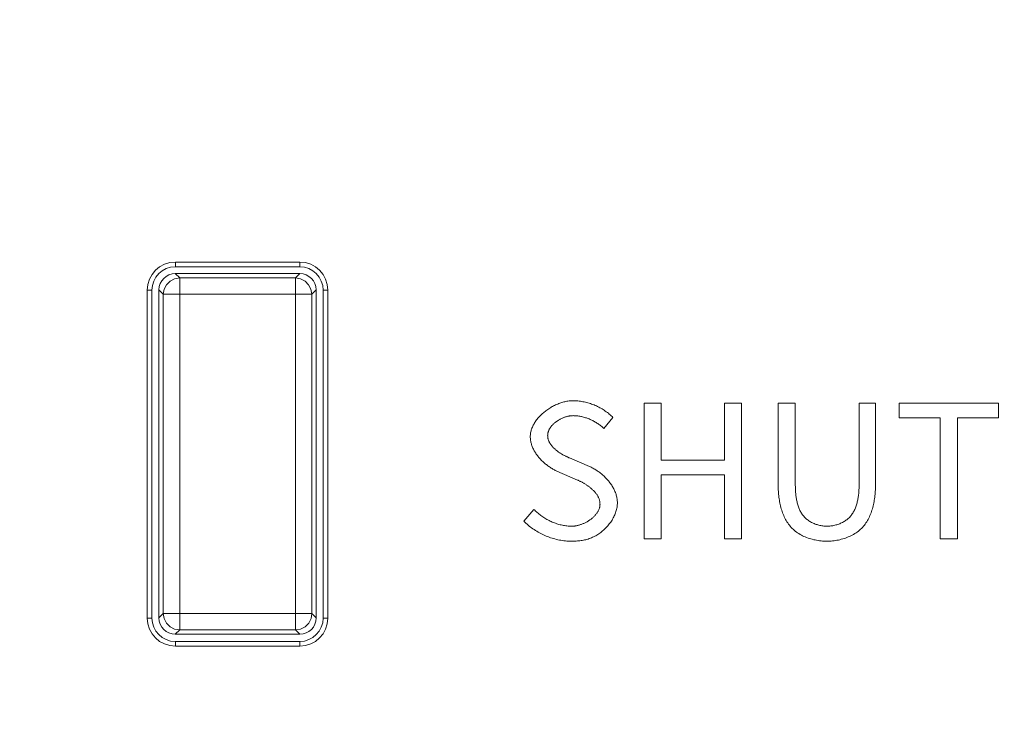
# Model space of a CAD drawing. Header units: millimetres. Extents: x 3925 to 5043, y -86 to 778.
# Tile 69 of 157: x 4409.77 to 4415.03, y 434.47 to 438.19. Entities that reach past the tile are written whole.
import ezdxf

# ---------------------------------------------------------------- set-up
doc = ezdxf.new("R2010")
doc.units = ezdxf.units.MM
doc.header["$LTSCALE"] = 46.255
doc.header["$PDMODE"] = 3
doc.header["$PDSIZE"] = 1
doc.layers.get('Defpoints').update_dxf_attribs({"linetype": 'CONTINUOUS'})
for name, color, linetype in [('140-154101-01_RIGGDXF_DIMENSION', 7, 'CONTINUOUS'), ('H30K-INDICATDXF_CONTINUOUS_LINE', 7, 'CONTINUOUS'), ('H30K-TOP-COVDXF_CONTINUOUS_LINE', 7, 'CONTINUOUS')]:
    doc.layers.add(name, color=color, linetype=linetype)
doc.styles.add('SLDTEXTSTYLE0', font='arialbd.ttf', dxfattribs={"height": 5.5})
doc.dimstyles.new('SLDDIMSTYLE2', dxfattribs={"dimtxt": 5.650301, "dimasz": 4.572, "dimexe": 0, "dimexo": 0.0625, "dimgap": 1.412575, "dimtad": 0, "dimtih": 1, "dimtoh": 1, "dimlfac": 3.5, "dimrnd": 1e-09, "dimzin": 4, "dimdsep": 46, "dimtxsty": 'SLDTEXTSTYLE0', "dimsah": 1, "dimcen": 0.09, "dimadec": 0, "dimazin": 1, "dimtol": 1, "dimtp": 0.5, "dimtm": 0.5, "dimtfac": 1, "dimtdec": 1, "dimtofl": 0, "dimtmove": 0, "dimatfit": 3, "dimfxl": 1, "dimfrac": 2, "dimtolj": 1, "dimarcsym": 0})

# ---------------------------------------------------------------- blocks, each defined once
blk = doc.blocks.new('*D71')
at = {"layer": '140-154101-01_RIGGDXF_DIMENSION', "color": 0, "linetype": 'Continuous', "lineweight": -2}
for p, q in [((4325.461, 463.5558), (4325.461, 362.4572)), ((4496.711, 463.5558), (4496.711, 362.4572)), ((4492.711, 362.4572), (4329.461, 362.4572))]:
    blk.add_line(p, q, dxfattribs=at)
at = {"layer": '140-154101-01_RIGGDXF_DIMENSION', "color": 0, "linetype": 'Continuous'}
for points in [[(4329.461, 363.1239), (4329.461, 361.7905), (4325.461, 362.4572)], [(4492.711, 363.1239), (4492.711, 361.7905), (4496.711, 362.4572)]]:
    blk.add_solid(points, dxfattribs=at)
at = {"layer": 'Defpoints', "color": 0, "linetype": 'Continuous'}
for p in [(4325.461, 463.6183), (4496.711, 463.6183), (4325.461, 362.4572)]:
    blk.add_point(p, dxfattribs=at)
at = {"layer": '140-154101-01_RIGGDXF_DIMENSION', "color": 0, "linetype": 'Continuous', "insert": (4414.4397, 367.4057), "char_height": 5.5, "attachment_point": 5, "style": 'SLDTEXTSTYLE0'}
blk.add_mtext('\\A1;685.00 [26.97]', dxfattribs=at)

msp = doc.modelspace()

# ---------------------------------------------------------------- linework, layer by layer
at = {"layer": 'H30K-INDICATDXF_CONTINUOUS_LINE', "color": 7, "linetype": 'Continuous', "lineweight": 0}
for p, q in [((4410.6266, 436.8087), (4410.6033, 436.832)), ((4410.6033, 436.832), (4411.2672, 436.832)), ((4411.2672, 436.832), (4411.2439, 436.8087)), ((4410.6266, 434.9302), (4410.6266, 436.8087)), ((4411.2439, 436.8087), (4410.6266, 436.8087)), ((4411.2439, 436.8087), (4411.2439, 434.9302)), ((4410.5159, 436.7445), (4410.5159, 434.9944)), ((4410.5391, 436.7213), (4410.5159, 436.7445)), ((4410.5391, 436.7213), (4410.5391, 435.0176)), ((4410.5391, 436.7213), (4411.3314, 436.7213)), ((4411.3546, 436.7445), (4411.3314, 436.7213)), ((4411.3314, 435.0176), (4411.3314, 436.7213)), ((4411.3546, 436.7445), (4411.3546, 434.9944)), ((4410.5159, 434.9944), (4410.5391, 435.0176)), ((4411.3314, 435.0176), (4410.5391, 435.0176)), ((4411.3546, 434.9944), (4411.3314, 435.0176)), ((4410.6033, 434.907), (4410.6266, 434.9302)), ((4410.6266, 434.9302), (4411.2439, 434.9302)), ((4411.2672, 434.907), (4411.2439, 434.9302)), ((4411.2672, 434.907), (4410.6033, 434.907))]:
    msp.add_line(p, q, dxfattribs=at)
for points in [[(4410.6266, 436.8087), (4410.5995, 436.8044), (4410.575, 436.7918), (4410.5556, 436.7723), (4410.5433, 436.7479), (4410.5391, 436.7213)], [(4411.3314, 436.7213), (4411.3271, 436.7483), (4411.3146, 436.7726), (4411.2953, 436.792), (4411.2709, 436.8044), (4411.2439, 436.8087)], [(4410.5391, 435.0176), (4410.5434, 434.9906), (4410.5559, 434.9663), (4410.5752, 434.9469), (4410.5996, 434.9345), (4410.6266, 434.9302)], [(4411.2439, 434.9302), (4411.2711, 434.9345), (4411.2955, 434.9471), (4411.3149, 434.9666), (4411.3272, 434.991), (4411.3314, 435.0176)]]:
    msp.add_lwpolyline(points, dxfattribs=at)
for centre, major_axis, start_param, end_param in [((4410.6035, 436.7444), (0.0619, -0.0619), -3.926381, -2.356804), ((4411.2671, 436.7444), (-0.0619, -0.0619), 2.356803, 3.926382), ((4410.6035, 434.9945), (-0.0619, -0.0619), -0.78479, 0.78479), ((4411.2671, 434.9945), (0.0619, -0.0619), -0.784789, 0.784789)]:
    msp.add_ellipse(centre, major_axis=major_axis, ratio=0.998783, start_param=start_param, end_param=end_param, dxfattribs=at)
at = {"layer": 'H30K-TOP-COVDXF_CONTINUOUS_LINE', "color": 7, "linetype": 'Continuous', "lineweight": 0}
for p, q in [((4410.6034, 436.8933), (4410.6034, 436.8683)), ((4410.6034, 436.8933), (4411.2671, 436.8933)), ((4411.2671, 436.8933), (4411.2671, 436.8683)), ((4410.6034, 436.8683), (4411.2671, 436.8683)), ((4410.4534, 434.9933), (4410.4534, 436.7433)), ((4410.4534, 436.7433), (4410.4784, 436.7433)), ((4410.4784, 434.9933), (4410.4784, 436.7433)), ((4411.3921, 436.7433), (4411.3921, 434.9933)), ((4411.4171, 436.7433), (4411.3921, 436.7433)), ((4411.4171, 436.7433), (4411.4171, 434.9933)), ((4413.104, 436.1397), (4413.104, 435.4164)), ((4413.1958, 436.1397), (4413.104, 436.1397)), ((4413.1958, 435.8368), (4413.1958, 436.1397)), ((4413.5333, 436.1397), (4413.5333, 435.8368)), ((4413.6241, 436.1397), (4413.5333, 436.1397)), ((4413.6241, 435.4164), (4413.6241, 436.1397)), ((4413.8195, 436.1397), (4413.8195, 435.7154)), ((4413.9113, 436.1397), (4413.8195, 436.1397)), ((4413.9113, 435.7071), (4413.9113, 436.1397)), ((4414.3395, 436.1397), (4414.2517, 436.1397)), ((4414.3395, 435.7154), (4414.3395, 436.1397)), ((4414.4658, 436.1397), (4414.4658, 436.0627)), ((4414.9957, 436.1397), (4414.4658, 436.1397)), ((4414.9957, 436.0627), (4414.9957, 436.1397)), ((4412.8899, 436.0055), (4412.9383, 436.0637)), ((4414.4658, 436.0627), (4414.6849, 436.0627)), ((4414.6849, 436.0627), (4414.6849, 435.4164)), ((4414.7767, 435.4164), (4414.7767, 436.0627)), ((4414.7767, 436.0627), (4414.9957, 436.0627)), ((4412.8129, 435.8022), (4412.7065, 435.8478)), ((4413.5333, 435.8368), (4413.1958, 435.8368)), ((4413.1958, 435.4164), (4413.1958, 435.7578)), ((4413.1958, 435.7578), (4413.5333, 435.7578)), ((4413.5333, 435.7578), (4413.5333, 435.4164)), ((4412.5169, 435.5733), (4412.4626, 435.5111)), ((4413.104, 435.4164), (4413.1958, 435.4164)), ((4413.5333, 435.4164), (4413.6241, 435.4164)), ((4414.6849, 435.4164), (4414.7767, 435.4164)), ((4410.4534, 434.9933), (4410.4784, 434.9933)), ((4411.4171, 434.9933), (4411.3921, 434.9933)), ((4410.6034, 434.8433), (4410.6034, 434.8683)), ((4411.2671, 434.8683), (4410.6034, 434.8683)), ((4411.2671, 434.8433), (4410.6034, 434.8433)), ((4411.2671, 434.8433), (4411.2671, 434.8683))]:
    msp.add_line(p, q, dxfattribs=at)
for points in [[(4412.7251, 436.1535), (4412.7198, 436.1535), (4412.7145, 436.1532), (4412.7092, 436.1528), (4412.7038, 436.1522), (4412.6984, 436.1514), (4412.6929, 436.1505), (4412.6874, 436.1495), (4412.682, 436.1483), (4412.6764, 436.1469), (4412.6709, 436.1454), (4412.6654, 436.1438), (4412.6599, 436.142), (4412.6544, 436.1401), (4412.6489, 436.138), (4412.6434, 436.1358), (4412.638, 436.1335), (4412.6326, 436.131), (4412.6272, 436.1284), (4412.6218, 436.1257), (4412.6165, 436.1229), (4412.6112, 436.12), (4412.606, 436.117), (4412.6009, 436.1138), (4412.5958, 436.1105), (4412.5908, 436.1072), (4412.5858, 436.1037), (4412.581, 436.1001), (4412.5762, 436.0965), (4412.5715, 436.0927), (4412.5669, 436.0889), (4412.5624, 436.0849), (4412.558, 436.0809), (4412.5537, 436.0768), (4412.5496, 436.0726), (4412.5455, 436.0684), (4412.5416, 436.0641), (4412.5378, 436.0597), (4412.5342, 436.0552), (4412.5306, 436.0507), (4412.5273, 436.0461), (4412.524, 436.0414), (4412.521, 436.0367), (4412.5181, 436.0319), (4412.5153, 436.0271), (4412.5128, 436.0222), (4412.5104, 436.0173), (4412.5082, 436.0124), (4412.5061, 436.0074), (4412.5043, 436.0024), (4412.5027, 435.9973), (4412.5012, 435.9922), (4412.5, 435.9871), (4412.499, 435.9819), (4412.4982, 435.9767), (4412.4976, 435.9716), (4412.4973, 435.9663), (4412.4972, 435.9611)], [(4412.9383, 436.0637), (4412.9336, 436.0684), (4412.9288, 436.073), (4412.9239, 436.0775), (4412.9188, 436.0819), (4412.9137, 436.0862), (4412.9084, 436.0904), (4412.9029, 436.0944), (4412.8974, 436.0983), (4412.8918, 436.1021), (4412.8861, 436.1058), (4412.8803, 436.1094), (4412.8744, 436.1128), (4412.8684, 436.1161), (4412.8623, 436.1193), (4412.8562, 436.1224), (4412.85, 436.1253), (4412.8437, 436.1281), (4412.8374, 436.1308), (4412.831, 436.1333), (4412.8245, 436.1357), (4412.818, 436.1379), (4412.8115, 436.14), (4412.8049, 436.142), (4412.7983, 436.1438), (4412.7917, 436.1454), (4412.7851, 436.147), (4412.7784, 436.1483), (4412.7717, 436.1495), (4412.7651, 436.1506), (4412.7584, 436.1515), (4412.7517, 436.1522), (4412.745, 436.1528), (4412.7384, 436.1532), (4412.7317, 436.1535), (4412.7251, 436.1535)], [(4414.2517, 436.1397), (4414.2517, 435.7071), (4414.2516, 435.7017), (4414.2515, 435.6962), (4414.2514, 435.6907), (4414.2512, 435.6852), (4414.2509, 435.6797), (4414.2506, 435.6741), (4414.2502, 435.6685), (4414.2498, 435.6629), (4414.2493, 435.6573), (4414.2487, 435.6517), (4414.248, 435.6462), (4414.2473, 435.6406), (4414.2464, 435.635), (4414.2455, 435.6295), (4414.2445, 435.624), (4414.2434, 435.6186), (4414.2421, 435.6131), (4414.2408, 435.6078), (4414.2394, 435.6024), (4414.2378, 435.5972), (4414.2361, 435.592), (4414.2343, 435.5868), (4414.2324, 435.5818), (4414.2303, 435.5768), (4414.2281, 435.5719), (4414.2258, 435.5671), (4414.2233, 435.5624), (4414.2207, 435.5577), (4414.2179, 435.5532), (4414.215, 435.5488), (4414.2119, 435.5445), (4414.2086, 435.5404), (4414.2052, 435.5364), (4414.2016, 435.5325), (4414.1979, 435.5287), (4414.194, 435.5252), (4414.19, 435.5217), (4414.1858, 435.5184), (4414.1814, 435.5152), (4414.177, 435.5122), (4414.1724, 435.5093), (4414.1677, 435.5066), (4414.1629, 435.504), (4414.158, 435.5016), (4414.153, 435.4993), (4414.148, 435.4971), (4414.1429, 435.4952), (4414.1377, 435.4933), (4414.1324, 435.4916), (4414.1272, 435.4901), (4414.1218, 435.4887), (4414.1165, 435.4875), (4414.1111, 435.4864), (4414.1057, 435.4855), (4414.1004, 435.4848), (4414.095, 435.4842), (4414.0896, 435.4838), (4414.0843, 435.4836), (4414.079, 435.4835)], [(4412.5899, 435.967), (4412.59, 435.9699), (4412.5902, 435.9728), (4412.5905, 435.9757), (4412.5909, 435.9786), (4412.5915, 435.9814), (4412.5922, 435.9842), (4412.593, 435.987), (4412.594, 435.9898), (4412.595, 435.9926), (4412.5961, 435.9953), (4412.5974, 435.998), (4412.5987, 436.0007), (4412.6002, 436.0033), (4412.6017, 436.0059), (4412.6034, 436.0085), (4412.6051, 436.0111), (4412.6069, 436.0136), (4412.6088, 436.0161), (4412.6108, 436.0185), (4412.6129, 436.0209), (4412.615, 436.0233), (4412.6173, 436.0257), (4412.6196, 436.028), (4412.6219, 436.0302), (4412.6243, 436.0324), (4412.6268, 436.0346), (4412.6294, 436.0367), (4412.632, 436.0388), (4412.6346, 436.0408), (4412.6373, 436.0428), (4412.6401, 436.0447), (4412.6429, 436.0466), (4412.6457, 436.0484), (4412.6486, 436.0502), (4412.6515, 436.0519), (4412.6545, 436.0536), (4412.6575, 436.0552), (4412.6605, 436.0567), (4412.6635, 436.0582), (4412.6666, 436.0597), (4412.6697, 436.061), (4412.6728, 436.0623), (4412.6759, 436.0636), (4412.679, 436.0647), (4412.6821, 436.0658), (4412.6852, 436.0669), (4412.6884, 436.0678), (4412.6915, 436.0687), (4412.6946, 436.0695), (4412.6978, 436.0703), (4412.7009, 436.071), (4412.704, 436.0716), (4412.7071, 436.0721), (4412.7101, 436.0726), (4412.7132, 436.0729), (4412.7162, 436.0732), (4412.7192, 436.0734), (4412.7222, 436.0735), (4412.7251, 436.0736)], [(4412.7251, 436.0736), (4412.7302, 436.0735), (4412.7353, 436.0733), (4412.7404, 436.073), (4412.7455, 436.0725), (4412.7507, 436.0719), (4412.7558, 436.0712), (4412.7609, 436.0704), (4412.766, 436.0694), (4412.7711, 436.0684), (4412.7762, 436.0672), (4412.7812, 436.0659), (4412.7863, 436.0645), (4412.7913, 436.0629), (4412.7963, 436.0613), (4412.8012, 436.0596), (4412.8062, 436.0577), (4412.8111, 436.0558), (4412.8159, 436.0537), (4412.8207, 436.0516), (4412.8255, 436.0493), (4412.8302, 436.047), (4412.8349, 436.0446), (4412.8395, 436.042), (4412.8441, 436.0394), (4412.8486, 436.0367), (4412.8531, 436.034), (4412.8575, 436.0311), (4412.8618, 436.0282), (4412.866, 436.0251), (4412.8702, 436.022), (4412.8743, 436.0189), (4412.8783, 436.0156), (4412.8823, 436.0123), (4412.8861, 436.009), (4412.8899, 436.0055)], [(4412.4972, 435.9611), (4412.4972, 435.9563), (4412.4975, 435.9515), (4412.498, 435.9467), (4412.4986, 435.9419), (4412.4994, 435.9371), (4412.5004, 435.9323), (4412.5015, 435.9276), (4412.5028, 435.9229), (4412.5042, 435.9182), (4412.5058, 435.9136), (4412.5075, 435.9089), (4412.5094, 435.9043), (4412.5114, 435.8998), (4412.5136, 435.8952), (4412.5159, 435.8907), (4412.5183, 435.8863), (4412.5208, 435.8819), (4412.5235, 435.8775), (4412.5263, 435.8732), (4412.5292, 435.8689), (4412.5322, 435.8647), (4412.5353, 435.8605), (4412.5385, 435.8564), (4412.5418, 435.8524), (4412.5452, 435.8484), (4412.5486, 435.8444), (4412.5522, 435.8406), (4412.5558, 435.8368), (4412.5596, 435.833), (4412.5634, 435.8293), (4412.5672, 435.8257), (4412.5711, 435.8222), (4412.5751, 435.8188), (4412.5792, 435.8154), (4412.5833, 435.8121), (4412.5874, 435.8089), (4412.5916, 435.8058), (4412.5959, 435.8027), (4412.6002, 435.7998), (4412.6045, 435.7969), (4412.6088, 435.7941), (4412.6132, 435.7915), (4412.6176, 435.7889), (4412.622, 435.7864), (4412.6264, 435.784), (4412.6308, 435.7818), (4412.6353, 435.7796), (4412.6397, 435.7775), (4412.7488, 435.7302)], [(4412.7065, 435.8478), (4412.7037, 435.8491), (4412.7008, 435.8503), (4412.6979, 435.8516), (4412.695, 435.853), (4412.6921, 435.8544), (4412.6892, 435.8558), (4412.6863, 435.8572), (4412.6834, 435.8587), (4412.6804, 435.8603), (4412.6775, 435.8618), (4412.6745, 435.8634), (4412.6716, 435.8651), (4412.6687, 435.8667), (4412.6658, 435.8685), (4412.6629, 435.8702), (4412.66, 435.872), (4412.6571, 435.8738), (4412.6543, 435.8757), (4412.6514, 435.8775), (4412.6486, 435.8795), (4412.6459, 435.8814), (4412.6431, 435.8834), (4412.6404, 435.8854), (4412.6378, 435.8875), (4412.6352, 435.8896), (4412.6326, 435.8917), (4412.6301, 435.8939), (4412.6276, 435.896), (4412.6252, 435.8983), (4412.6228, 435.9005), (4412.6205, 435.9028), (4412.6182, 435.9051), (4412.6161, 435.9075), (4412.6139, 435.9099), (4412.6119, 435.9123), (4412.6099, 435.9147), (4412.608, 435.9172), (4412.6062, 435.9197), (4412.6045, 435.9223), (4412.6028, 435.9248), (4412.6012, 435.9274), (4412.5998, 435.9301), (4412.5984, 435.9327), (4412.5971, 435.9354), (4412.5959, 435.9382), (4412.5948, 435.9409), (4412.5938, 435.9437), (4412.5929, 435.9465), (4412.5921, 435.9494), (4412.5915, 435.9522), (4412.5909, 435.9551), (4412.5905, 435.9581), (4412.5902, 435.961), (4412.59, 435.964), (4412.5899, 435.967)], [(4412.9619, 435.6088), (4412.9618, 435.6139), (4412.9615, 435.619), (4412.9611, 435.624), (4412.9604, 435.6291), (4412.9596, 435.6341), (4412.9586, 435.6392), (4412.9574, 435.6442), (4412.9561, 435.6491), (4412.9546, 435.6541), (4412.9529, 435.659), (4412.9511, 435.6639), (4412.9491, 435.6688), (4412.947, 435.6736), (4412.9448, 435.6784), (4412.9424, 435.6832), (4412.9399, 435.6879), (4412.9372, 435.6926), (4412.9345, 435.6972), (4412.9316, 435.7018), (4412.9286, 435.7063), (4412.9254, 435.7108), (4412.9222, 435.7152), (4412.9189, 435.7196), (4412.9154, 435.7239), (4412.9119, 435.7281), (4412.9082, 435.7323), (4412.9045, 435.7364), (4412.9007, 435.7404), (4412.8968, 435.7443), (4412.8929, 435.7482), (4412.8888, 435.752), (4412.8847, 435.7557), (4412.8806, 435.7594), (4412.8763, 435.7629), (4412.872, 435.7664), (4412.8677, 435.7698), (4412.8633, 435.773), (4412.8589, 435.7762), (4412.8544, 435.7793), (4412.8499, 435.7823), (4412.8453, 435.7852), (4412.8408, 435.7879), (4412.8362, 435.7906), (4412.8315, 435.7932), (4412.8269, 435.7956), (4412.8223, 435.7979), (4412.8176, 435.8001), (4412.8129, 435.8022)], [(4412.7488, 435.7302), (4412.7518, 435.7288), (4412.7548, 435.7274), (4412.7578, 435.726), (4412.7609, 435.7245), (4412.7639, 435.723), (4412.767, 435.7214), (4412.7701, 435.7198), (4412.7732, 435.7181), (4412.7763, 435.7164), (4412.7794, 435.7147), (4412.7825, 435.7129), (4412.7855, 435.7111), (4412.7886, 435.7092), (4412.7917, 435.7073), (4412.7947, 435.7053), (4412.7978, 435.7034), (4412.8008, 435.7013), (4412.8038, 435.6993), (4412.8067, 435.6972), (4412.8097, 435.695), (4412.8125, 435.6929), (4412.8154, 435.6906), (4412.8182, 435.6884), (4412.821, 435.6861), (4412.8237, 435.6838), (4412.8264, 435.6814), (4412.829, 435.679), (4412.8316, 435.6766), (4412.8341, 435.6741), (4412.8366, 435.6716), (4412.839, 435.6691), (4412.8413, 435.6665), (4412.8435, 435.6639), (4412.8457, 435.6613), (4412.8478, 435.6586), (4412.8499, 435.6559), (4412.8518, 435.6532), (4412.8536, 435.6504), (4412.8554, 435.6476), (4412.8571, 435.6447), (4412.8587, 435.6419), (4412.8601, 435.639), (4412.8615, 435.6361), (4412.8628, 435.6331), (4412.864, 435.6301), (4412.865, 435.6271), (4412.866, 435.624), (4412.8668, 435.621), (4412.8675, 435.6179), (4412.8681, 435.6147), (4412.8686, 435.6116), (4412.8689, 435.6084), (4412.8691, 435.6052), (4412.8692, 435.6019)], [(4413.8195, 435.7154), (4413.8195, 435.7079), (4413.8196, 435.7003), (4413.8199, 435.6926), (4413.8202, 435.685), (4413.8205, 435.6772), (4413.821, 435.6695), (4413.8216, 435.6617), (4413.8224, 435.6539), (4413.8232, 435.6461), (4413.8241, 435.6383), (4413.8252, 435.6305), (4413.8264, 435.6227), (4413.8277, 435.6149), (4413.8292, 435.6072), (4413.8308, 435.5995), (4413.8325, 435.5919), (4413.8344, 435.5843), (4413.8365, 435.5768), (4413.8387, 435.5693), (4413.8411, 435.562), (4413.8436, 435.5547), (4413.8464, 435.5475), (4413.8493, 435.5405), (4413.8523, 435.5335), (4413.8556, 435.5267), (4413.8591, 435.52), (4413.8627, 435.5134), (4413.8666, 435.507), (4413.8706, 435.5008), (4413.8749, 435.4947), (4413.8794, 435.4888), (4413.884, 435.483), (4413.889, 435.4775), (4413.8941, 435.4721), (4413.8996, 435.4669), (4413.9052, 435.4619), (4413.9111, 435.4571), (4413.9172, 435.4525), (4413.9235, 435.4482), (4413.9299, 435.444), (4413.9366, 435.44), (4413.9434, 435.4363), (4413.9503, 435.4327), (4413.9574, 435.4294), (4413.9645, 435.4262), (4413.9718, 435.4233), (4413.9792, 435.4206), (4413.9867, 435.418), (4413.9943, 435.4157), (4414.0019, 435.4136), (4414.0096, 435.4117), (4414.0173, 435.41), (4414.025, 435.4085), (4414.0328, 435.4072), (4414.0405, 435.4061), (4414.0483, 435.4052), (4414.056, 435.4045), (4414.0637, 435.404), (4414.0714, 435.4037), (4414.079, 435.4036)], [(4414.079, 435.4835), (4414.0738, 435.4836), (4414.0686, 435.4838), (4414.0634, 435.4843), (4414.0582, 435.4848), (4414.053, 435.4856), (4414.0477, 435.4865), (4414.0425, 435.4876), (4414.0373, 435.4888), (4414.0322, 435.4902), (4414.027, 435.4918), (4414.0219, 435.4935), (4414.0169, 435.4953), (4414.0119, 435.4973), (4414.007, 435.4995), (4414.0022, 435.5018), (4413.9975, 435.5042), (4413.9928, 435.5068), (4413.9883, 435.5095), (4413.9838, 435.5124), (4413.9795, 435.5154), (4413.9753, 435.5186), (4413.9713, 435.5218), (4413.9673, 435.5253), (4413.9636, 435.5288), (4413.96, 435.5325), (4413.9564, 435.5364), (4413.953, 435.5404), (4413.9498, 435.5446), (4413.9468, 435.5489), (4413.9439, 435.5533), (4413.9411, 435.5579), (4413.9386, 435.5625), (4413.9361, 435.5672), (4413.9338, 435.5721), (4413.9317, 435.577), (4413.9297, 435.582), (4413.9278, 435.587), (4413.9261, 435.5922), (4413.9244, 435.5974), (4413.9229, 435.6026), (4413.9215, 435.608), (4413.9203, 435.6133), (4413.9191, 435.6187), (4413.918, 435.6242), (4413.917, 435.6297), (4413.9161, 435.6352), (4413.9154, 435.6407), (4413.9146, 435.6463), (4413.914, 435.6519), (4413.9135, 435.6575), (4413.913, 435.663), (4413.9126, 435.6686), (4413.9122, 435.6742), (4413.9119, 435.6797), (4413.9117, 435.6853), (4413.9115, 435.6908), (4413.9114, 435.6962), (4413.9113, 435.7017), (4413.9113, 435.7071)], [(4414.079, 435.4036), (4414.0867, 435.4037), (4414.0944, 435.404), (4414.1021, 435.4045), (4414.1099, 435.4052), (4414.1177, 435.406), (4414.1255, 435.4071), (4414.1332, 435.4084), (4414.141, 435.4099), (4414.1488, 435.4117), (4414.1565, 435.4136), (4414.1641, 435.4157), (4414.1717, 435.418), (4414.1792, 435.4205), (4414.1867, 435.4232), (4414.194, 435.4262), (4414.2012, 435.4293), (4414.2083, 435.4326), (4414.2153, 435.4362), (4414.2221, 435.44), (4414.2288, 435.4439), (4414.2353, 435.4481), (4414.2416, 435.4525), (4414.2477, 435.4571), (4414.2536, 435.4619), (4414.2593, 435.4669), (4414.2648, 435.4721), (4414.2699, 435.4775), (4414.2748, 435.483), (4414.2795, 435.4888), (4414.284, 435.4947), (4414.2883, 435.5008), (4414.2923, 435.507), (4414.2962, 435.5134), (4414.2999, 435.52), (4414.3033, 435.5267), (4414.3066, 435.5335), (4414.3097, 435.5404), (4414.3126, 435.5475), (4414.3153, 435.5547), (4414.3179, 435.5619), (4414.3202, 435.5693), (4414.3225, 435.5767), (4414.3245, 435.5842), (4414.3264, 435.5918), (4414.3282, 435.5995), (4414.3298, 435.6072), (4414.3313, 435.6149), (4414.3326, 435.6226), (4414.3338, 435.6304), (4414.3349, 435.6382), (4414.3358, 435.646), (4414.3366, 435.6539), (4414.3374, 435.6617), (4414.338, 435.6695), (4414.3385, 435.6772), (4414.3389, 435.6849), (4414.3392, 435.6926), (4414.3394, 435.7003), (4414.3395, 435.7079), (4414.3395, 435.7154)], [(4412.7172, 435.4835), (4412.7111, 435.4836), (4412.705, 435.4838), (4412.6989, 435.4842), (4412.6927, 435.4848), (4412.6866, 435.4856), (4412.6805, 435.4865), (4412.6744, 435.4875), (4412.6683, 435.4887), (4412.6622, 435.4901), (4412.6561, 435.4916), (4412.6501, 435.4933), (4412.644, 435.4951), (4412.638, 435.497), (4412.6321, 435.4991), (4412.6262, 435.5013), (4412.6203, 435.5036), (4412.6144, 435.506), (4412.6086, 435.5086), (4412.6029, 435.5113), (4412.5972, 435.5142), (4412.5916, 435.5171), (4412.586, 435.5201), (4412.5805, 435.5233), (4412.5751, 435.5266), (4412.5698, 435.53), (4412.5645, 435.5334), (4412.5593, 435.537), (4412.5542, 435.5407), (4412.5492, 435.5445), (4412.5443, 435.5483), (4412.5394, 435.5523), (4412.5347, 435.5563), (4412.5301, 435.5605), (4412.5256, 435.5647), (4412.5212, 435.5689), (4412.5169, 435.5733)], [(4412.7162, 435.4036), (4412.7227, 435.4036), (4412.7291, 435.4037), (4412.7356, 435.4039), (4412.742, 435.4043), (4412.7485, 435.4047), (4412.7549, 435.4052), (4412.7614, 435.4059), (4412.7678, 435.4067), (4412.7742, 435.4077), (4412.7806, 435.4088), (4412.7869, 435.4101), (4412.7933, 435.4116), (4412.7996, 435.4133), (4412.8058, 435.4152), (4412.8121, 435.4172), (4412.8183, 435.4195), (4412.824, 435.4218), (4412.8296, 435.4243), (4412.8352, 435.427), (4412.8408, 435.4299), (4412.8463, 435.4329), (4412.8517, 435.4361), (4412.8571, 435.4394), (4412.8624, 435.4429), (4412.8676, 435.4466), (4412.8728, 435.4504), (4412.8779, 435.4544), (4412.8828, 435.4584), (4412.8877, 435.4627), (4412.8925, 435.467), (4412.8971, 435.4715), (4412.9017, 435.4761), (4412.9061, 435.4808), (4412.9104, 435.4856), (4412.9146, 435.4905), (4412.9186, 435.4955), (4412.9225, 435.5006), (4412.9262, 435.5058), (4412.9298, 435.5111), (4412.9333, 435.5165), (4412.9365, 435.5219), (4412.9396, 435.5274), (4412.9425, 435.533), (4412.9453, 435.5386), (4412.9478, 435.5442), (4412.9502, 435.55), (4412.9523, 435.5557), (4412.9543, 435.5615), (4412.956, 435.5674), (4412.9576, 435.5733), (4412.9589, 435.5791), (4412.96, 435.5851), (4412.9608, 435.591), (4412.9614, 435.5969), (4412.9618, 435.6029), (4412.9619, 435.6088)], [(4412.8692, 435.6019), (4412.8691, 435.5987), (4412.8689, 435.5954), (4412.8685, 435.5922), (4412.868, 435.589), (4412.8674, 435.5858), (4412.8666, 435.5827), (4412.8657, 435.5795), (4412.8646, 435.5764), (4412.8634, 435.5734), (4412.8622, 435.5703), (4412.8608, 435.5673), (4412.8592, 435.5643), (4412.8576, 435.5614), (4412.8558, 435.5585), (4412.854, 435.5556), (4412.852, 435.5528), (4412.85, 435.5499), (4412.8478, 435.5472), (4412.8456, 435.5445), (4412.8433, 435.5418), (4412.8408, 435.5391), (4412.8383, 435.5365), (4412.8358, 435.534), (4412.8331, 435.5315), (4412.8304, 435.529), (4412.8276, 435.5266), (4412.8247, 435.5243), (4412.8218, 435.522), (4412.8188, 435.5197), (4412.8157, 435.5175), (4412.8126, 435.5154), (4412.8095, 435.5133), (4412.8063, 435.5113), (4412.8031, 435.5093), (4412.7998, 435.5074), (4412.7964, 435.5056), (4412.7931, 435.5038), (4412.7897, 435.5021), (4412.7863, 435.5005), (4412.7829, 435.4989), (4412.7794, 435.4974), (4412.7759, 435.4959), (4412.7724, 435.4946), (4412.7689, 435.4933), (4412.7654, 435.4921), (4412.7619, 435.4909), (4412.7584, 435.4898), (4412.7549, 435.4889), (4412.7513, 435.4879), (4412.7478, 435.4871), (4412.7443, 435.4864), (4412.7409, 435.4857), (4412.7374, 435.4851), (4412.734, 435.4846), (4412.7306, 435.4842), (4412.7272, 435.4839), (4412.7238, 435.4837), (4412.7205, 435.4835), (4412.7172, 435.4835)], [(4412.4626, 435.5111), (4412.4681, 435.5055), (4412.4738, 435.5), (4412.4797, 435.4946), (4412.4857, 435.4894), (4412.4918, 435.4842), (4412.4981, 435.4793), (4412.5045, 435.4744), (4412.5111, 435.4697), (4412.5178, 435.4652), (4412.5246, 435.4608), (4412.5315, 435.4565), (4412.5385, 435.4524), (4412.5456, 435.4484), (4412.5528, 435.4446), (4412.5601, 435.4409), (4412.5675, 435.4374), (4412.575, 435.4341), (4412.5825, 435.4309), (4412.5901, 435.4278), (4412.5978, 435.425), (4412.6055, 435.4223), (4412.6133, 435.4198), (4412.6211, 435.4174), (4412.629, 435.4153), (4412.6369, 435.4133), (4412.6448, 435.4115), (4412.6527, 435.4098), (4412.6607, 435.4084), (4412.6686, 435.4071), (4412.6766, 435.406), (4412.6845, 435.4052), (4412.6925, 435.4045), (4412.7004, 435.404), (4412.7083, 435.4037), (4412.7162, 435.4036)]]:
    msp.add_lwpolyline(points, dxfattribs=at)
for centre, radius, start, end in [((4410.6034, 436.7433), 0.15, 90, 180), ((4411.2671, 436.7433), 0.15, 360, 90), ((4410.6034, 436.7433), 0.125, 90, 180), ((4411.2671, 436.7433), 0.125, 360, 90), ((4410.6034, 434.9933), 0.15, 180, 270), ((4410.6034, 434.9933), 0.125, 180, 270), ((4411.2671, 434.9933), 0.15, 270, 360), ((4411.2671, 434.9933), 0.125, 270, 360)]:
    msp.add_arc(centre, radius, start, end, dxfattribs=at)

# ---------------------------------------------------------------- dimensions: what is measured, and where the dimension line sits
at = {"layer": '140-154101-01_RIGGDXF_DIMENSION', "color": 2, "linetype": 'Continuous'}
dim = msp.add_linear_dim(base=(4325.461, 362.4572), p1=(4496.711, 463.6183), p2=(4325.461, 463.6183), dimstyle='SLDDIMSTYLE2', override={"dimtxt": 5, "dimasz": 4, "dimtad": 1, "dimtih": 0, "dimtoh": 0, "dimlfac": 4, "dimtol": 0, "dimtp": 0.01, "dimtm": 0.01, "dimtdec": 2, "dimtofl": 1, "dimtzin": 0}, dxfattribs=at)
dim.commit()
dim.dimension.update_dxf_attribs({"geometry": '*D71', "text_midpoint": (4414.4397, 362.4572), "dimtype": 160})

doc.saveas('drawing.dxf')
